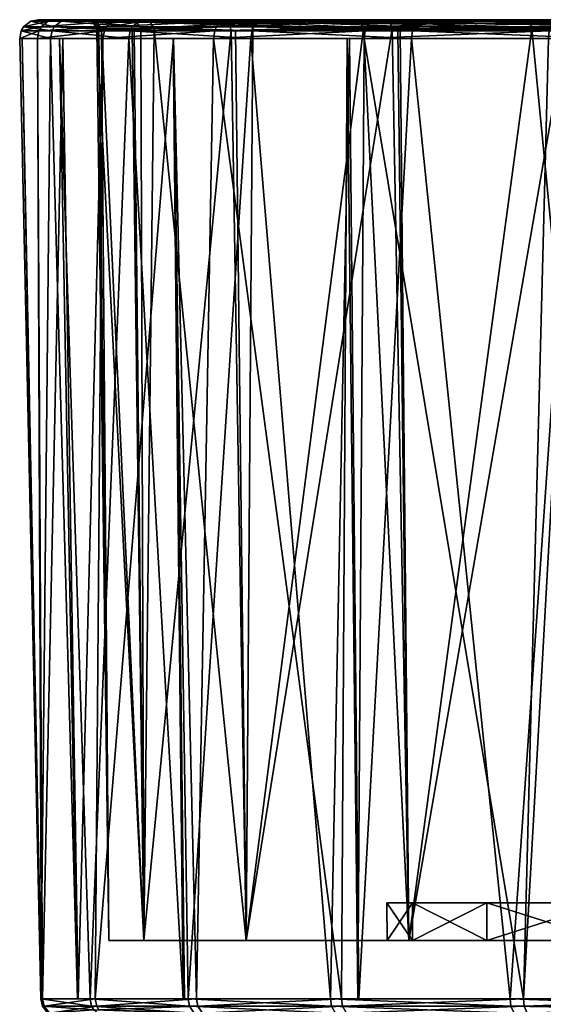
# Model space of a CAD drawing. Extents: x -0.15 to 0.15, y -0.185 to 0.033.
# Tile 28 of 127: x -0.105 to -0.091, y -0.027 to -0.001. Entities that reach past the tile are written whole.
import ezdxf

# ---------------------------------------------------------------- set-up
doc = ezdxf.new("R2010")
doc.units = 0
doc.layers.add('mesh', color=7, linetype='CONTINUOUS')

msp = doc.modelspace()

# ---------------------------------------------------------------- meshes
at = {"layer": 'mesh'}
mesh = msp.add_polyface(dxfattribs=at)
corners = [(-0.102735, -0.001349, 0.041912), (-0.10382, -0.001349, 0.038218), (-0.104502, -0.001349, 0.035896), (-0.104914, -0.001349, 0.030494), (-0.104979, -0.001349, 0.029644), (-0.104146, -0.001349, 0.02343), (-0.103907, -0.001349, 0.02276), (-0.102039, -0.001349, 0.017524), (-0.104107, -0.001145, 0.023439), (-0.104939, -0.001145, 0.029645), (-0.104463, -0.001145, 0.035888), (-0.102698, -0.001145, 0.041896), (-0.104046, -0.001037, 0.023454), (-0.102003, -0.001145, 0.017542), (-0.104876, -0.001037, 0.029647), (-0.104401, -0.001037, 0.035877), (-0.10264, -0.001037, 0.041872), (-0.104683, -0.000884, 0.029652), (-0.103858, -0.000884, 0.0235), (-0.10421, -0.000884, 0.035842), (-0.102461, -0.000884, 0.041799), (-0.10401, -0.000841, 0.035806), (-0.102273, -0.000841, 0.041721), (-0.104479, -0.000841, 0.029658), (-0.10366, -0.000841, 0.023548), (-0.101772, -0.000884, 0.017653), (-0.103062, -0.000841, 0.02683), (-0.103126, -0.000841, 0.028008), (-0.102189, -0.000841, 0.022644), (-0.103017, -0.000841, 0.034118), (-0.102926, -0.000841, 0.035092), (-0.103295, -0.000841, 0.031123), (-0.102887, -0.000903, 0.0341), (-0.103009, -0.000903, 0.028021)]
mesh.append_faces([[corners[k] for k in face] for face in [(0, 1, 2, 2), (2, 3, 4, 4), (5, 6, 7, 7), (8, 5, 7, 7), (9, 5, 8, 8), (9, 4, 5, 5), (10, 4, 9, 9), (10, 2, 4, 4), (11, 2, 10, 10), (11, 0, 2, 2), (12, 8, 13, 13), (14, 8, 12, 12), (14, 9, 8, 8), (15, 9, 14, 14), (15, 10, 9, 9), (16, 10, 15, 15), (16, 11, 10, 10), (17, 12, 18, 18), (17, 14, 12, 12), (19, 14, 17, 17), (19, 15, 14, 14), (20, 15, 19, 19), (20, 16, 15, 15), (19, 21, 22, 22), (17, 21, 19, 19), (17, 23, 21, 21), (18, 23, 17, 17), (18, 24, 23, 23), (25, 24, 18, 18), (23, 26, 27, 27), (24, 26, 23, 23), (24, 28, 26, 26), (21, 29, 30, 30), (23, 29, 21, 21), (23, 31, 29, 29), (27, 31, 23, 23), (31, 27, 29, 29), (27, 32, 29, 29), (27, 33, 32, 32)]])
mesh = msp.add_polyface(dxfattribs=at)
corners = [(-0.099757, -0.001349, 0.047429), (-0.100839, -0.001349, 0.045423), (-0.102735, -0.001349, 0.041912), (-0.104107, -0.001145, 0.023439), (-0.102039, -0.001349, 0.017524), (-0.102003, -0.001145, 0.017542), (-0.099724, -0.001145, 0.047406), (-0.102698, -0.001145, 0.041896), (-0.104046, -0.001037, 0.023454), (-0.101946, -0.001037, 0.017569), (-0.099672, -0.001037, 0.047371), (-0.10264, -0.001037, 0.041872), (-0.103858, -0.000884, 0.0235), (-0.101772, -0.000884, 0.017653), (-0.099512, -0.000884, 0.047261), (-0.102461, -0.000884, 0.041799), (-0.10421, -0.000884, 0.035842), (-0.102273, -0.000841, 0.041721), (-0.101588, -0.000841, 0.017741), (-0.10366, -0.000841, 0.023548), (-0.098516, -0.000884, 0.012367), (-0.102002, -0.000841, 0.038976), (-0.101575, -0.000841, 0.040049), (-0.10401, -0.000841, 0.035806), (-0.101956, -0.000841, 0.022017), (-0.102189, -0.000841, 0.022644), (-0.102926, -0.000841, 0.035092), (-0.100721, -0.000841, 0.018693), (-0.100434, -0.000841, 0.042913), (-0.103017, -0.000841, 0.034118), (-0.103126, -0.000841, 0.028008), (-0.103062, -0.000841, 0.02683), (-0.101714, -0.001086, 0.022091), (-0.101945, -0.001136, 0.023273), (-0.102897, -0.001086, 0.028031), (-0.102843, -0.001136, 0.030497), (-0.102776, -0.001086, 0.034085), (-0.101896, -0.001136, 0.037711), (-0.101356, -0.001086, 0.039973), (-0.101461, -0.000903, 0.040011), (-0.102887, -0.000903, 0.0341), (-0.103009, -0.000903, 0.028021), (-0.101821, -0.000903, 0.022058), (-0.099475, -0.000841, 0.016433), (-0.099334, -0.000954, 0.016515)]
mesh.append_faces([[corners[k] for k in face] for face in [(0, 1, 2, 2), (3, 4, 5, 5), (6, 2, 7, 7), (6, 0, 2, 2), (8, 5, 9, 9), (10, 7, 11, 11), (10, 6, 7, 7), (12, 9, 13, 13), (12, 8, 9, 9), (14, 11, 15, 15), (14, 10, 11, 11), (16, 17, 15, 15), (13, 18, 19, 19), (20, 18, 13, 13), (17, 21, 22, 22), (23, 21, 17, 17), (19, 24, 25, 25), (18, 24, 19, 19), (23, 26, 21, 21), (27, 24, 18, 18), (22, 28, 17, 17), (26, 22, 21, 21), (26, 29, 22, 22), (25, 30, 31, 31), (25, 24, 30, 30), (32, 33, 34, 34), (34, 35, 36, 36), (36, 37, 38, 38), (29, 39, 22, 22), (29, 40, 39, 39), (24, 41, 30, 30), (24, 42, 41, 41), (43, 42, 24, 24), (40, 38, 39, 39), (40, 36, 38, 38), (41, 36, 40, 40), (41, 34, 36, 36), (42, 34, 41, 41), (42, 32, 34, 34), (44, 32, 42, 42)]])
mesh = msp.add_polyface(dxfattribs=at)
corners = [(-0.095696, -0.001349, 0.052206), (-0.096157, -0.001349, 0.051664), (-0.099757, -0.001349, 0.047429), (-0.102039, -0.001349, 0.017524), (-0.100844, -0.001349, 0.015584), (-0.09875, -0.001349, 0.012186), (-0.102003, -0.001145, 0.017542), (-0.098719, -0.001145, 0.012211), (-0.095668, -0.001145, 0.052177), (-0.099724, -0.001145, 0.047406), (-0.101946, -0.001037, 0.017569), (-0.098669, -0.001037, 0.012249), (-0.095625, -0.001037, 0.052132), (-0.099672, -0.001037, 0.047371), (-0.101772, -0.000884, 0.017653), (-0.098516, -0.000884, 0.012367), (-0.095492, -0.000884, 0.051992), (-0.099512, -0.000884, 0.047261), (-0.102461, -0.000884, 0.041799), (-0.099344, -0.000841, 0.047146), (-0.102273, -0.000841, 0.041721), (-0.098354, -0.000841, 0.012492), (-0.101588, -0.000841, 0.017741), (-0.099475, -0.000841, 0.016433), (-0.098708, -0.000841, 0.015044), (-0.100721, -0.000841, 0.018693), (-0.098903, -0.000841, 0.045545), (-0.098363, -0.000841, 0.046474), (-0.100434, -0.000841, 0.042913), (-0.096173, -0.000841, 0.011721), (-0.101575, -0.000841, 0.040049), (-0.095833, -0.000841, 0.049656), (-0.101956, -0.000841, 0.022017), (-0.095916, -0.000841, 0.01147), (-0.101356, -0.001086, 0.039973), (-0.099164, -0.001136, 0.044459), (-0.098699, -0.001136, 0.045414), (-0.098798, -0.000903, 0.045477), (-0.101461, -0.000903, 0.040011), (-0.095797, -0.000903, 0.011576), (-0.099334, -0.000954, 0.016515), (-0.101821, -0.000903, 0.022058), (-0.098722, -0.001016, 0.045429), (-0.095714, -0.001086, 0.011651), (-0.099278, -0.001136, 0.016548), (-0.101714, -0.001086, 0.022091)]
mesh.append_faces([[corners[k] for k in face] for face in [(0, 1, 2, 2), (3, 4, 5, 5), (6, 5, 7, 7), (6, 3, 5, 5), (8, 2, 9, 9), (8, 0, 2, 2), (10, 7, 11, 11), (10, 6, 7, 7), (12, 9, 13, 13), (12, 8, 9, 9), (14, 11, 15, 15), (14, 10, 11, 11), (16, 13, 17, 17), (16, 12, 13, 13), (18, 19, 17, 17), (18, 20, 19, 19), (15, 21, 22, 22), (23, 21, 24, 24), (23, 22, 21, 21), (25, 22, 23, 23), (19, 26, 27, 27), (20, 26, 19, 19), (20, 28, 26, 26), (21, 29, 24, 24), (28, 30, 26, 26), (31, 27, 26, 26), (32, 25, 23, 23), (24, 33, 23, 23), (34, 35, 36, 36), (30, 37, 26, 26), (30, 38, 37, 37), (33, 39, 23, 23), (23, 40, 41, 41), (39, 40, 23, 23), (38, 42, 37, 37), (38, 34, 42, 42), (39, 43, 40, 40), (34, 36, 42, 42), (40, 44, 45, 45), (43, 44, 40, 40)]])
mesh = msp.add_polyface(dxfattribs=at)
corners = [(-0.09875, -0.001349, 0.012186), (-0.096094, -0.001349, 0.009401), (-0.094424, -0.001349, 0.007649), (-0.098719, -0.001145, 0.012211), (-0.094398, -0.001145, 0.007679), (-0.09071, -0.001145, 0.056001), (-0.095696, -0.001349, 0.052206), (-0.095668, -0.001145, 0.052177), (-0.090731, -0.001349, 0.056035), (-0.098669, -0.001037, 0.012249), (-0.094357, -0.001037, 0.007727), (-0.090677, -0.001037, 0.055947), (-0.095625, -0.001037, 0.052132), (-0.098516, -0.000884, 0.012367), (-0.094232, -0.000884, 0.007874), (-0.090575, -0.000884, 0.055782), (-0.095492, -0.000884, 0.051992), (-0.095351, -0.000841, 0.051844), (-0.090469, -0.000841, 0.055609), (-0.099512, -0.000884, 0.047261), (-0.099344, -0.000841, 0.047146), (-0.098354, -0.000841, 0.012492), (-0.0941, -0.000841, 0.008029), (-0.089107, -0.000884, 0.00437), (-0.095116, -0.000841, 0.050332), (-0.092879, -0.000841, 0.052439), (-0.095833, -0.000841, 0.049656), (-0.098363, -0.000841, 0.046474), (-0.095916, -0.000841, 0.01147), (-0.096173, -0.000841, 0.011721), (-0.093251, -0.000841, 0.00887), (-0.091309, -0.000841, 0.007453), (-0.098903, -0.000841, 0.045545), (-0.098708, -0.000841, 0.015044), (-0.091178, -0.001086, 0.007639), (-0.094726, -0.001136, 0.010784), (-0.095714, -0.001086, 0.011651), (-0.098798, -0.000903, 0.045477), (-0.095797, -0.000903, 0.011576), (-0.094985, -0.000954, 0.050206), (-0.091213, -0.000954, 0.00759), (-0.094942, -0.001086, 0.050164), (-0.098722, -0.001016, 0.045429), (-0.098699, -0.001136, 0.045414)]
mesh.append_faces([[corners[k] for k in face] for face in [(0, 1, 2, 2), (3, 2, 4, 4), (3, 0, 2, 2), (5, 6, 7, 7), (5, 8, 6, 6), (9, 4, 10, 10), (9, 3, 4, 4), (11, 7, 12, 12), (11, 5, 7, 7), (13, 10, 14, 14), (13, 9, 10, 10), (15, 12, 16, 16), (15, 11, 12, 12), (16, 17, 18, 18), (19, 17, 16, 16), (19, 20, 17, 17), (14, 21, 13, 13), (14, 22, 21, 21), (23, 22, 14, 14), (17, 24, 25, 25), (17, 26, 24, 24), (20, 26, 17, 17), (20, 27, 26, 26), (21, 28, 29, 29), (22, 28, 21, 21), (22, 30, 28, 28), (22, 31, 30, 30), (26, 32, 24, 24), (33, 29, 28, 28), (28, 30, 31, 31), (34, 35, 36, 36), (32, 37, 24, 24), (31, 38, 28, 28), (37, 39, 24, 24), (31, 40, 38, 38), (37, 41, 39, 39), (37, 42, 41, 41), (40, 36, 38, 38), (40, 34, 36, 36), (42, 43, 41, 41)]])
mesh = msp.add_polyface(dxfattribs=at)
corners = [(-0.088568, -0.000841, 0.005663), (-0.090014, -0.000841, 0.006509), (-0.089139, -0.000841, 0.004619), (-0.0941, -0.000841, 0.008029), (-0.089007, -0.000841, 0.004556), (-0.089248, -0.001349, 0.004109), (-0.089959, -0.001349, 0.00458), (-0.089379, -0.001349, 0.00418), (-0.094424, -0.001349, 0.007649), (-0.085078, -0.001349, 0.058747), (-0.089962, -0.001349, 0.056403), (-0.090731, -0.001349, 0.056035), (-0.094398, -0.001145, 0.007679), (-0.089229, -0.001145, 0.004145), (-0.085065, -0.001145, 0.05871), (-0.09071, -0.001145, 0.056001), (-0.094357, -0.001037, 0.007727), (-0.089199, -0.001037, 0.0042), (-0.085044, -0.001037, 0.058651), (-0.090677, -0.001037, 0.055947), (-0.094232, -0.000884, 0.007874), (-0.089107, -0.000884, 0.00437), (-0.084979, -0.000884, 0.058468), (-0.090575, -0.000884, 0.055782), (-0.095492, -0.000884, 0.051992), (-0.090469, -0.000841, 0.055609), (-0.086254, -0.000848, 0.003149), (-0.090376, -0.000841, 0.05419), (-0.095351, -0.000841, 0.051844), (-0.092879, -0.000841, 0.052439), (-0.089474, -0.000841, 0.05482), (-0.085723, -0.000841, 0.056692), (-0.091309, -0.000841, 0.007453), (-0.095116, -0.000841, 0.050332), (-0.085972, -0.000841, 0.004487), (-0.085886, -0.001086, 0.004696), (-0.088923, -0.001136, 0.00639), (-0.091178, -0.001086, 0.007639), (-0.094942, -0.001086, 0.050164), (-0.094787, -0.001136, 0.050284), (-0.090249, -0.001086, 0.053991), (-0.09031, -0.000903, 0.054085), (-0.085929, -0.000903, 0.004592), (-0.094985, -0.000954, 0.050206), (-0.091213, -0.000954, 0.00759)]
mesh.append_faces([[corners[k] for k in face] for face in [(0, 1, 2, 2), (3, 4, 2, 2), (5, 6, 7, 7), (8, 6, 5, 5), (9, 10, 11, 11), (12, 5, 13, 13), (12, 8, 5, 5), (14, 11, 15, 15), (14, 9, 11, 11), (16, 13, 17, 17), (16, 12, 13, 13), (18, 15, 19, 19), (18, 14, 15, 15), (20, 17, 21, 21), (20, 16, 17, 17), (22, 19, 23, 23), (22, 18, 19, 19), (24, 25, 23, 23), (21, 4, 3, 3), (26, 4, 21, 21), (27, 28, 29, 29), (27, 25, 28, 28), (30, 25, 27, 27), (30, 31, 25, 25), (0, 2, 4, 4), (2, 32, 3, 3), (2, 1, 32, 32), (29, 33, 27, 27), (1, 34, 32, 32), (35, 36, 37, 37), (38, 39, 40, 40), (33, 41, 27, 27), (34, 42, 32, 32), (33, 43, 41, 41), (42, 44, 32, 32), (43, 40, 41, 41), (43, 38, 40, 40), (42, 37, 44, 44), (42, 35, 37, 37)]])
mesh = msp.add_polyface(dxfattribs=at)
corners = [(-0.096311, -0.027214, 0.050985), (-0.099757, -0.001349, 0.047429), (-0.096157, -0.001349, 0.051664), (-0.100216, -0.027214, 0.045925), (-0.100839, -0.001349, 0.045423), (-0.102943, -0.027214, 0.040144), (-0.102735, -0.001349, 0.041912), (-0.103405, -0.027214, 0.038117), (-0.10382, -0.001349, 0.038218), (-0.104363, -0.027214, 0.033911), (-0.104502, -0.001349, 0.035896), (-0.104388, -0.027214, 0.030499), (-0.104914, -0.001349, 0.030494), (-0.104409, -0.027214, 0.027519), (-0.096094, -0.001349, 0.009401), (-0.096609, -0.027214, 0.010329), (-0.095842, -0.027214, 0.009668), (-0.09875, -0.001349, 0.012186), (-0.10044, -0.027214, 0.015446), (-0.100844, -0.001349, 0.015584), (-0.10057, -0.027214, 0.015733), (-0.102039, -0.001349, 0.017524), (-0.103081, -0.027214, 0.021267), (-0.103907, -0.001349, 0.02276), (-0.103423, -0.027214, 0.022877), (-0.104146, -0.001349, 0.02343), (-0.104979, -0.001349, 0.029644), (-0.098879, -0.025644, 0.044287), (-0.098699, -0.001136, 0.045414), (-0.099164, -0.001136, 0.044459), (-0.094942, -0.001086, 0.050164), (-0.094497, -0.025644, 0.049997), (-0.101356, -0.001086, 0.039973), (-0.101634, -0.025644, 0.037637), (-0.101896, -0.001136, 0.037711), (-0.102776, -0.001086, 0.034085), (-0.102573, -0.025644, 0.0305), (-0.102843, -0.001136, 0.030497), (-0.102897, -0.001086, 0.028031), (-0.101634, -0.025644, 0.023363), (-0.101945, -0.001136, 0.023273), (-0.099278, -0.001136, 0.016548), (-0.098879, -0.025644, 0.016713), (-0.101714, -0.001086, 0.022091), (-0.095714, -0.001086, 0.011651)]
mesh.append_faces([[corners[k] for k in face] for face in [(0, 1, 2, 2), (3, 4, 1, 1), (5, 6, 4, 4), (7, 6, 5, 5), (7, 8, 6, 6), (9, 8, 7, 7), (9, 10, 8, 8), (11, 10, 9, 9), (11, 12, 10, 10), (13, 12, 11, 11), (14, 15, 16, 16), (17, 15, 14, 14), (17, 18, 15, 15), (19, 18, 17, 17), (19, 20, 18, 18), (21, 20, 19, 19), (21, 22, 20, 20), (23, 22, 21, 21), (23, 24, 22, 22), (25, 24, 23, 23), (25, 13, 24, 24), (26, 13, 25, 25), (26, 12, 13, 13), (27, 28, 29, 29), (27, 30, 28, 28), (31, 30, 27, 27), (32, 27, 29, 29), (32, 33, 27, 27), (34, 33, 32, 32), (35, 33, 34, 34), (35, 36, 33, 33), (37, 36, 35, 35), (38, 36, 37, 37), (38, 39, 36, 36), (40, 39, 38, 38), (39, 41, 42, 42), (39, 43, 41, 41), (40, 43, 39, 39), (42, 41, 44, 44)]])
mesh = msp.add_polyface(dxfattribs=at)
corners = [(-0.089172, -0.027214, 0.004559), (-0.089379, -0.001349, 0.00418), (-0.089959, -0.001349, 0.00458), (-0.087703, -0.004772, 0.034162), (-0.087994, -0.004523, 0.030745), (-0.087488, -0.004523, 0.0341), (-0.088218, -0.004772, 0.03075), (-0.087615, -0.004523, 0.027374), (-0.087832, -0.004772, 0.02732), (-0.086376, -0.004523, 0.024215), (-0.087721, -0.00433, 0.03074), (-0.087226, -0.00433, 0.034024), (-0.08735, -0.00433, 0.02744), (-0.087412, -0.004203, 0.030734), (-0.08705, -0.004203, 0.027514), (-0.087703, -0.024628, 0.034162), (-0.088218, -0.024628, 0.03075), (-0.087832, -0.024628, 0.02732), (-0.086572, -0.004772, 0.024107), (-0.095865, -0.027214, 0.051358), (-0.096157, -0.001349, 0.051664), (-0.095696, -0.001349, 0.052206), (-0.091768, -0.027214, 0.006156), (-0.089766, -0.027214, 0.004924), (-0.094424, -0.001349, 0.007649), (-0.095842, -0.027214, 0.009668), (-0.096094, -0.001349, 0.009401), (-0.089248, -0.001349, 0.004109), (-0.086142, -0.027214, 0.00312), (-0.089713, -0.027214, 0.055971), (-0.089962, -0.001349, 0.056403), (-0.085078, -0.001349, 0.058747), (-0.091409, -0.027214, 0.055087), (-0.090731, -0.001349, 0.056035), (-0.088787, -0.025644, 0.054379), (-0.090249, -0.001086, 0.053991), (-0.094497, -0.025644, 0.049997), (-0.088947, -0.001136, 0.054643), (-0.084843, -0.001086, 0.05672), (-0.094787, -0.001136, 0.050284), (-0.094942, -0.001086, 0.050164), (-0.098879, -0.025644, 0.016713), (-0.095714, -0.001086, 0.011651), (-0.094497, -0.025644, 0.011003), (-0.091178, -0.001086, 0.007639), (-0.088787, -0.025644, 0.006621), (-0.094726, -0.001136, 0.010784), (-0.088923, -0.001136, 0.00639), (-0.085886, -0.001086, 0.004696)]
mesh.append_faces([[corners[k] for k in face] for face in [(0, 1, 2, 2), (3, 4, 5, 5), (6, 4, 3, 3), (6, 7, 4, 4), (8, 7, 6, 6), (8, 9, 7, 7), (5, 10, 11, 11), (4, 10, 5, 5), (4, 12, 10, 10), (7, 12, 4, 4), (10, 13, 11, 11), (10, 14, 13, 13), (12, 14, 10, 10), (15, 6, 3, 3), (16, 6, 15, 15), (16, 8, 6, 6), (17, 8, 16, 16), (17, 18, 8, 8), (19, 20, 21, 21), (2, 22, 23, 23), (24, 22, 2, 2), (24, 25, 22, 22), (26, 25, 24, 24), (0, 27, 1, 1), (28, 27, 0, 0), (29, 30, 31, 31), (32, 30, 29, 29), (32, 33, 30, 30), (21, 33, 32, 32), (34, 35, 36, 36), (34, 37, 35, 35), (38, 37, 34, 34), (36, 39, 40, 40), (35, 39, 36, 36), (41, 42, 43, 43), (43, 44, 45, 45), (43, 46, 44, 44), (42, 46, 43, 43), (45, 47, 48, 48), (44, 47, 45, 45)]])
mesh = msp.add_polyface(dxfattribs=at)
corners = [(-0.102843, -0.027513, 0.040109), (-0.102902, -0.02741, 0.040129), (-0.100179, -0.02741, 0.045902), (-0.102981, -0.027513, 0.0213), (-0.10304, -0.02741, 0.02128), (-0.104366, -0.02741, 0.027524), (-0.094396, -0.025644, 0.025303), (-0.101634, -0.025644, 0.023363), (-0.098879, -0.025644, 0.016713), (-0.09508, -0.025644, 0.0305), (-0.102573, -0.025644, 0.0305), (-0.094396, -0.025644, 0.035697), (-0.101634, -0.025644, 0.037637), (-0.09239, -0.025644, 0.04054), (-0.098879, -0.025644, 0.044287), (-0.100216, -0.027214, 0.045925), (-0.099757, -0.001349, 0.047429), (-0.096311, -0.027214, 0.050985), (-0.100535, -0.027214, 0.045249), (-0.100839, -0.001349, 0.045423), (-0.102943, -0.027214, 0.040144), (-0.10057, -0.027214, 0.015733), (-0.103081, -0.027214, 0.021267), (-0.10044, -0.027214, 0.015446), (-0.103423, -0.027214, 0.022877), (-0.104409, -0.027214, 0.027519), (-0.104388, -0.027214, 0.030499), (-0.104363, -0.027214, 0.033911), (-0.103405, -0.027214, 0.038117), (-0.102803, -0.027661, 0.021358), (-0.10422, -0.027598, 0.027538), (-0.100054, -0.027598, 0.045826), (-0.09628, -0.02741, 0.050955), (-0.104174, -0.027598, 0.033889), (-0.104319, -0.02741, 0.033906), (-0.100276, -0.027598, 0.015543), (-0.100402, -0.02741, 0.015468), (-0.09647, -0.027598, 0.010459), (-0.096577, -0.02741, 0.010359), (-0.096609, -0.027214, 0.010329)]
mesh.append_faces([[corners[k] for k in face] for face in [(0, 1, 2, 2), (3, 4, 5, 5), (6, 7, 8, 8), (9, 10, 7, 7), (11, 12, 10, 10), (13, 14, 12, 12), (15, 16, 17, 17), (18, 19, 15, 15), (20, 19, 18, 18), (21, 22, 23, 23), (24, 25, 22, 22), (26, 27, 25, 25), (28, 20, 27, 27), (18, 15, 20, 20), (29, 3, 30, 30), (31, 2, 32, 32), (0, 2, 31, 31), (33, 1, 0, 0), (33, 34, 1, 1), (30, 34, 33, 33), (30, 5, 34, 34), (3, 5, 30, 30), (35, 4, 3, 3), (35, 36, 4, 4), (37, 36, 35, 35), (37, 38, 36, 36), (2, 17, 32, 32), (2, 15, 17, 17), (1, 15, 2, 2), (1, 20, 15, 15), (34, 20, 1, 1), (34, 27, 20, 20), (5, 27, 34, 34), (5, 25, 27, 27), (4, 25, 5, 5), (4, 22, 25, 25), (36, 22, 4, 4), (36, 23, 22, 22), (38, 23, 36, 36), (38, 39, 23, 23)]])
mesh = msp.add_polyface(dxfattribs=at)
corners = [(-0.089199, -0.025644, 0.016301), (-0.094497, -0.025644, 0.011003), (-0.088787, -0.025644, 0.006621), (-0.09239, -0.025644, 0.02046), (-0.098879, -0.025644, 0.016713), (-0.094396, -0.025644, 0.025303), (-0.09508, -0.025644, 0.0305), (-0.101634, -0.025644, 0.023363), (-0.094396, -0.025644, 0.035697), (-0.102573, -0.025644, 0.0305), (-0.09239, -0.025644, 0.04054), (-0.101634, -0.025644, 0.037637), (-0.089199, -0.025644, 0.044699), (-0.098879, -0.025644, 0.044287), (-0.094497, -0.025644, 0.049997), (-0.08504, -0.025644, 0.04789), (-0.088787, -0.025644, 0.054379), (-0.0944, -0.024628, 0.035698), (-0.086322, -0.024628, 0.037325), (-0.092394, -0.024628, 0.040542), (-0.095085, -0.024628, 0.0305), (-0.087703, -0.024628, 0.034162), (-0.0944, -0.024628, 0.025302), (-0.088218, -0.024628, 0.03075), (-0.092394, -0.024628, 0.020458), (-0.087832, -0.024628, 0.02732), (-0.089202, -0.024628, 0.044702), (-0.089202, -0.024628, 0.016298), (-0.095865, -0.027214, 0.051358), (-0.095696, -0.001349, 0.052206), (-0.091409, -0.027214, 0.055087), (-0.096311, -0.027214, 0.050985), (-0.096157, -0.001349, 0.051664), (-0.095842, -0.027214, 0.009668), (-0.096609, -0.027214, 0.010329), (-0.091768, -0.027214, 0.006156), (-0.096174, -0.027598, 0.050853), (-0.091385, -0.02741, 0.055051), (-0.091304, -0.027598, 0.054929), (-0.09628, -0.02741, 0.050955), (-0.100054, -0.027598, 0.045826), (-0.09166, -0.027598, 0.006312), (-0.096577, -0.02741, 0.010359), (-0.09647, -0.027598, 0.010459), (-0.091743, -0.02741, 0.006192), (-0.086102, -0.027513, 0.003218), (-0.086126, -0.02741, 0.003161)]
mesh.append_faces([[corners[k] for k in face] for face in [(0, 1, 2, 2), (3, 1, 0, 0), (3, 4, 1, 1), (5, 4, 3, 3), (6, 7, 5, 5), (8, 9, 6, 6), (10, 11, 8, 8), (12, 13, 10, 10), (12, 14, 13, 13), (15, 16, 14, 14), (17, 18, 19, 19), (20, 21, 17, 17), (22, 23, 20, 20), (24, 25, 22, 22), (17, 8, 20, 20), (17, 10, 8, 8), (19, 10, 17, 17), (19, 12, 10, 10), (26, 12, 19, 19), (24, 3, 27, 27), (24, 5, 3, 3), (22, 5, 24, 24), (22, 6, 5, 5), (20, 6, 22, 22), (20, 8, 6, 6), (28, 29, 30, 30), (31, 32, 28, 28), (33, 34, 35, 35), (28, 30, 31, 31), (36, 37, 38, 38), (36, 39, 37, 37), (40, 39, 36, 36), (41, 42, 43, 43), (41, 44, 42, 42), (45, 44, 41, 41), (39, 30, 37, 37), (39, 31, 30, 30), (44, 34, 42, 42), (44, 35, 34, 34), (46, 35, 44, 44)]])
mesh = msp.add_polyface(dxfattribs=at)
corners = [(-0.089959, -0.001349, 0.00458), (-0.089766, -0.027214, 0.004924), (-0.089172, -0.027214, 0.004559), (-0.086102, -0.027513, 0.003218), (-0.086126, -0.02741, 0.003161), (-0.091743, -0.02741, 0.006192), (-0.08504, -0.025644, 0.01311), (-0.088787, -0.025644, 0.006621), (-0.082137, -0.025644, 0.003866), (-0.089199, -0.025644, 0.016301), (-0.08504, -0.025644, 0.04789), (-0.094497, -0.025644, 0.049997), (-0.089199, -0.025644, 0.044699), (-0.080197, -0.025644, 0.049896), (-0.088787, -0.025644, 0.054379), (-0.082137, -0.025644, 0.057134), (-0.089202, -0.024628, 0.044702), (-0.081393, -0.024628, 0.042072), (-0.085042, -0.024628, 0.047894), (-0.08417, -0.024628, 0.040023), (-0.092394, -0.024628, 0.040542), (-0.086322, -0.024628, 0.037325), (-0.0944, -0.024628, 0.035698), (-0.087703, -0.024628, 0.034162), (-0.095085, -0.024628, 0.0305), (-0.088218, -0.024628, 0.03075), (-0.0944, -0.024628, 0.025302), (-0.087832, -0.024628, 0.02732), (-0.092394, -0.024628, 0.020458), (-0.086572, -0.024628, 0.024107), (-0.089202, -0.024628, 0.016298), (-0.084523, -0.024628, 0.02133), (-0.085042, -0.024628, 0.013106), (-0.081825, -0.024628, 0.019178), (-0.09239, -0.025644, 0.02046), (-0.086142, -0.027214, 0.00312), (-0.091768, -0.027214, 0.006156), (-0.089713, -0.027214, 0.055971), (-0.08574, -0.027214, 0.05804), (-0.091409, -0.027214, 0.055087), (-0.082606, -0.027214, 0.058886), (-0.079568, -0.027214, 0.059705), (-0.079996, -0.027214, 0.001365), (-0.082604, -0.027214, 0.00211), (-0.091304, -0.027598, 0.054929), (-0.085702, -0.027513, 0.057942), (-0.085634, -0.027661, 0.057768), (-0.086032, -0.027661, 0.003391), (-0.09166, -0.027598, 0.006312), (-0.079964, -0.027598, 0.001552), (-0.085724, -0.02741, 0.057999), (-0.091385, -0.02741, 0.055051), (-0.079988, -0.02741, 0.001408)]
mesh.append_faces([[corners[k] for k in face] for face in [(0, 1, 2, 2), (3, 4, 5, 5), (6, 7, 8, 8), (9, 7, 6, 6), (10, 11, 12, 12), (13, 14, 10, 10), (13, 15, 14, 14), (16, 17, 18, 18), (16, 19, 17, 17), (20, 19, 16, 16), (20, 21, 19, 19), (22, 23, 21, 21), (24, 25, 23, 23), (26, 27, 25, 25), (28, 29, 27, 27), (30, 29, 28, 28), (30, 31, 29, 29), (32, 31, 30, 30), (32, 33, 31, 31), (16, 10, 12, 12), (18, 10, 16, 16), (18, 13, 10, 10), (32, 9, 6, 6), (30, 9, 32, 32), (30, 34, 9, 9), (1, 35, 2, 2), (1, 36, 35, 35), (37, 38, 39, 39), (40, 41, 38, 38), (42, 43, 35, 35), (44, 45, 46, 46), (47, 3, 48, 48), (49, 3, 47, 47), (44, 50, 45, 45), (44, 51, 50, 50), (49, 4, 3, 3), (51, 38, 50, 50), (51, 39, 38, 38), (4, 35, 36, 36), (52, 35, 4, 4)]])

doc.saveas('drawing.dxf')
